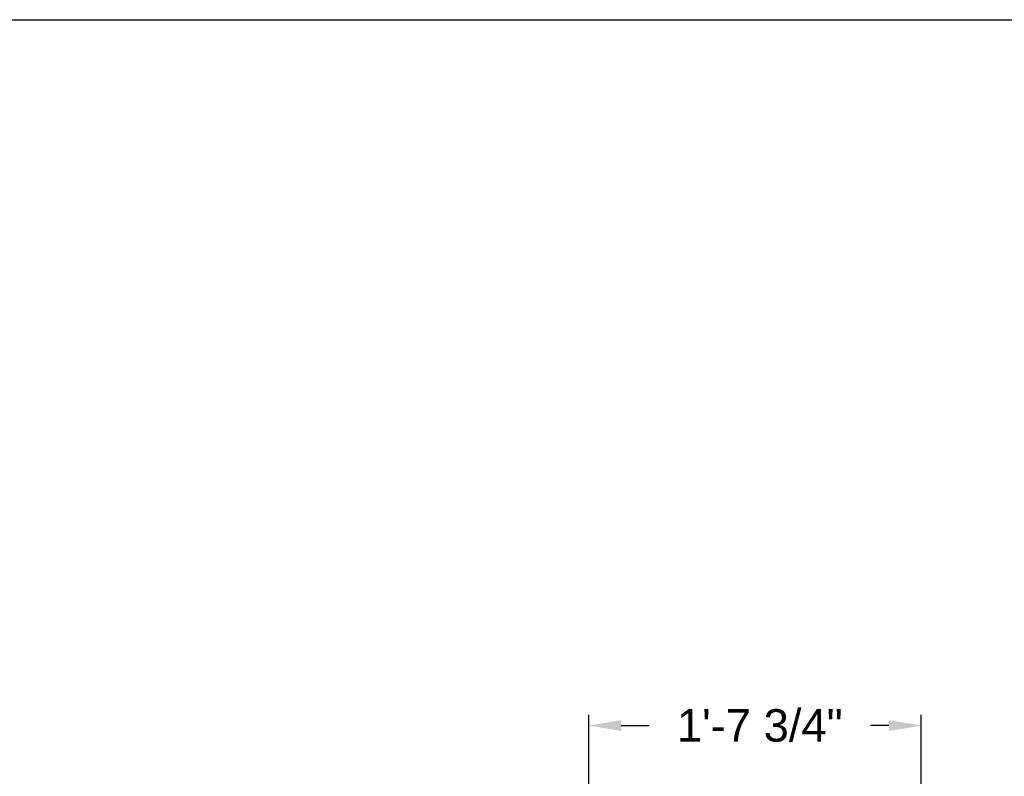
# Model space of a CAD drawing. Header units: inches. Extents: x 169.6 to 213.7, y 214.8 to 266.5.
# Tile 9 of 28: x 174.4 to 177.2, y 225.3 to 227.5. Entities that reach past the tile are written whole.
import ezdxf

# ---------------------------------------------------------------- set-up
doc = ezdxf.new("R2010")
doc.units = ezdxf.units.IN
doc.header["$LTSCALE"] = 0.25
doc.header["$MEASUREMENT"] = 0
doc.layers.add('ANNOTATIONS', color=1, linetype='Continuous')
doc.styles.add('ARIAL', font='arial.ttf', dxfattribs={"height": 0.09375})
doc.dimstyles.new('ARIAL', dxfattribs={"dimtxt": 0.09375, "dimasz": 0.09375, "dimexe": 0.03125, "dimexo": 0.046875, "dimgap": 0.09, "dimtad": 0, "dimtih": 1, "dimtoh": 1, "dimdec": 4, "dimzin": 0, "dimdsep": 46, "dimlunit": 4, "dimtxsty": 'ARIAL', "dimcen": 0.09, "dimadec": 0, "dimazin": 0, "dimtfac": 1, "dimtdec": 4, "dimtix": 1, "dimtofl": 0, "dimtmove": 0, "dimatfit": 3, "dimfxl": 0.18, "dimfrac": 2, "dimtolj": 1, "dimtzin": 0, "dimarcsym": 0})

# ---------------------------------------------------------------- blocks, each defined once
blk = doc.blocks.new('*D30')
at = {"layer": 'ANNOTATIONS', "color": 0, "lineweight": -2, "transparency": 16777216}
for p, q in [((176.0399, 224.1491), (176.0399, 225.4853)), ((177.0004, 224.1772), (177.0004, 225.4853)), ((176.1336, 225.4541), (176.2144, 225.4541)), ((176.9066, 225.4541), (176.8532, 225.4541))]:
    blk.add_line(p, q, dxfattribs=at)
at = {"layer": 'ANNOTATIONS', "color": 0, "transparency": 16777216}
for points in [[(176.1336, 225.4697), (176.1336, 225.4384), (176.0399, 225.4541)], [(176.9066, 225.4697), (176.9066, 225.4384), (177.0004, 225.4541)]]:
    blk.add_solid(points, dxfattribs=at)
at = {"layer": 'defpoints', "color": 0, "transparency": 16777216}
for p in [(176.0399, 225.4541), (177.0004, 224.1303), (176.0399, 224.1022)]:
    blk.add_point(p, dxfattribs=at)
at = {"layer": 'ANNOTATIONS', "color": 0, "transparency": 16777216, "insert": (176.5338, 225.4541), "char_height": 0.09375, "attachment_point": 5, "style": 'ARIAL'}
blk.add_mtext('\\A1;1\'-7 3/4"', dxfattribs=at)

msp = doc.modelspace()

# ---------------------------------------------------------------- linework, layer by layer
at = {"layer": 'defpoints'}
msp.add_lwpolyline([(189.05875, 214.75854), (169.58887, 214.75854), (169.58887, 227.49365), (189.05875, 227.49365)], close=True, dxfattribs=at)

# ---------------------------------------------------------------- dimensions: what is measured, and where the dimension line sits
at = {"layer": 'ANNOTATIONS'}
dim = msp.add_linear_dim(base=(176.03988, 225.45407), p1=(177.00038, 224.1303), p2=(176.03988, 224.10225), angle=180, text='1\'-7 3/4"', dimstyle='ARIAL', dxfattribs=at)
dim.commit()
dim.dimension.update_dxf_attribs({"geometry": '*D30', "text_midpoint": (176.53382, 225.45407), "dimtype": 160})

doc.saveas('drawing.dxf')
